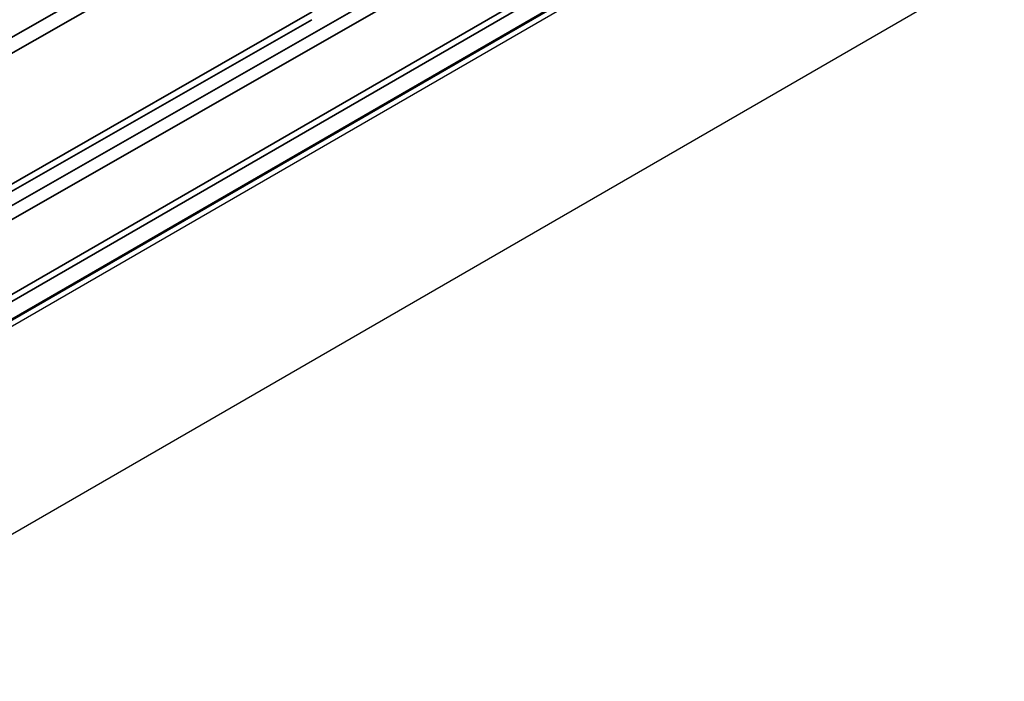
# Model space of a CAD drawing. Header units: millimetres. Extents: x 100 to 2070, y 30 to 1455.
# Tile 36 of 83: x 1027 to 1084, y 254 to 293. Entities that reach past the tile are written whole.
import ezdxf

# ---------------------------------------------------------------- set-up
doc = ezdxf.new("R2010")
doc.units = ezdxf.units.MM
doc.header["$LTSCALE"] = 5
doc.layers.add('_Sichtbarkanten', color=7, linetype='Continuous', lineweight=25)
doc.layers.add('Sichtbar schmal (ISO)', color=7, linetype='Continuous', lineweight=35)

msp = doc.modelspace()

# ---------------------------------------------------------------- linework, layer by layer
at = {"layer": '_Sichtbarkanten'}
for p, q in [((1066.872, 298.287), (679.866, 74.849)), ((680.027, 74.622), (1066.814, 297.933)), ((662.385, 52.331), (1084.457, 296.015))]:
    msp.add_line(p, q, dxfattribs=at)
at = {"layer": 'Sichtbar schmal (ISO)'}
for p, q in [((899.459, 209.099), (1062.811, 302.411)), ((1063.157, 301.801), (899.806, 208.49)), ((679.75, 76.299), (1066.744, 299.73)), ((1066.918, 299.425), (679.924, 75.994)), ((989.852, 270.522), (1039.482, 298.878)), ((679.918, 74.963), (1066.924, 298.401)), ((989.852, 269.59), (1039.482, 297.946)), ((1044.161, 293.029), (983.472, 258.355)), ((1044.138, 292.577), (983.449, 257.903))]:
    msp.add_line(p, q, dxfattribs=at)

doc.saveas('drawing.dxf')
